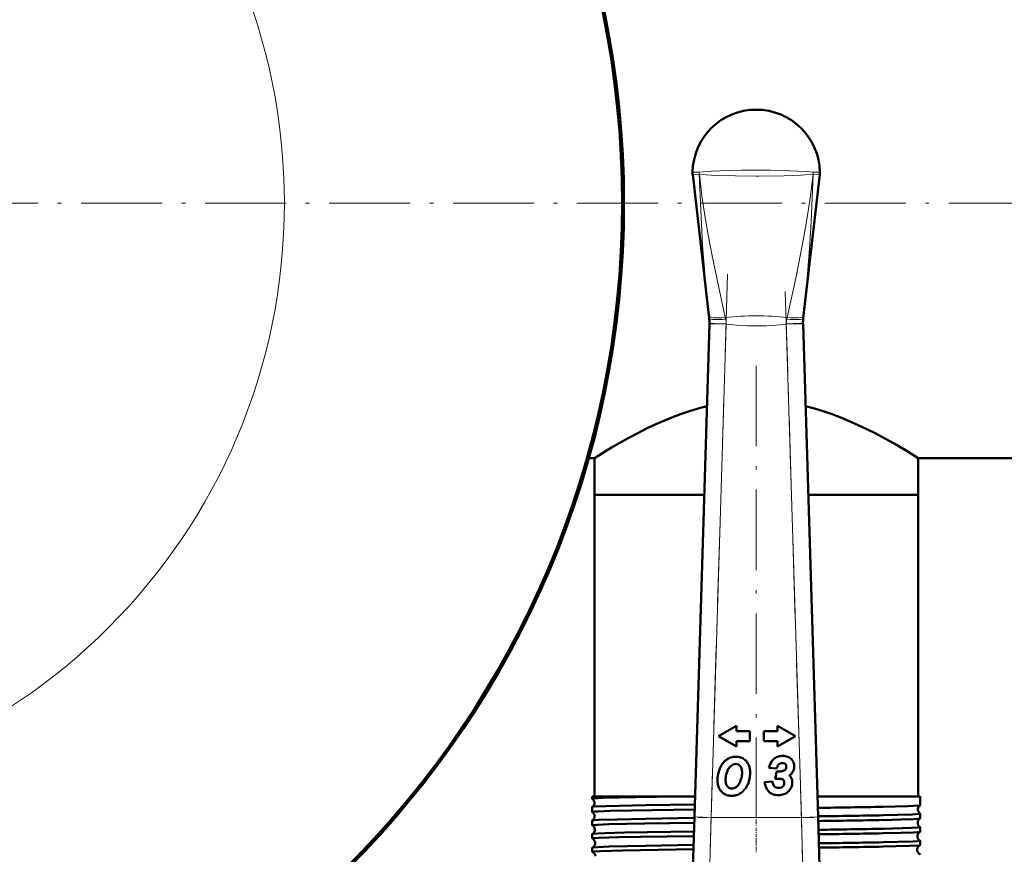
# Model space of a CAD drawing. Extents: x -1358 to 1757, y -1497 to 607.
# Tile 35 of 97: x 187 to 334, y -808 to -683. Entities that reach past the tile are written whole.
import ezdxf

# ---------------------------------------------------------------- set-up
doc = ezdxf.new("R2010")
doc.units = 0
doc.linetypes.add('DASHDOT', pattern=[18.5, 12, -3, 0.5, -3])

msp = doc.modelspace()

# ---------------------------------------------------------------- linework, layer by layer
at = {"color": 7, "lineweight": 50}
for p, q in [((287.31, -706.36), (289.78, -727.84)), ((306.27, -706.36), (303.8, -727.84)), ((287.56, -802.27), (289.81, -728.64)), ((289.78, -727.84), (289.78, -727.85)), ((289.81, -728.64), (289.81, -728.56)), ((303.77, -728.56), (303.78, -728.64)), ((303.78, -728.64), (306.03, -802.27)), ((303.8, -727.85), (303.8, -727.84)), ((271.8, -748.7), (272.64, -748.7)), ((272.64, -748.7), (272.64, -754.2)), ((320.94, -748.7), (416.79, -748.7)), ((320.94, -748.7), (320.94, -754.2)), ((272.64, -754.2), (289.03, -754.2)), ((272.64, -754.2), (272.64, -799.2)), ((272.64, -754.2), (289.03, -754.2)), ((304.56, -754.2), (315.51, -754.2)), ((304.56, -754.2), (320.94, -754.2)), ((315.51, -754.2), (320.94, -754.2)), ((320.94, -754.2), (320.94, -799.2)), ((293.83, -788.65), (291.14, -790.2)), ((293.83, -789.47), (293.83, -788.65)), ((299.95, -788.65), (299.95, -789.47)), ((302.64, -790.2), (299.95, -788.65)), ((291.14, -790.2), (293.83, -791.76)), ((295.83, -789.47), (293.83, -789.47)), ((295.83, -790.94), (295.83, -789.47)), ((299.95, -789.47), (297.95, -789.47)), ((297.95, -789.47), (297.95, -790.94)), ((299.95, -791.76), (302.64, -790.2)), ((293.83, -790.94), (295.83, -790.94)), ((293.83, -791.76), (293.83, -790.94)), ((297.95, -790.94), (299.95, -790.94)), ((299.95, -790.94), (299.95, -791.76)), ((301.14, -794.35), (301.17, -794.38)), ((298.68, -794.91), (299.83, -795.05)), ((299.87, -795.44), (299.64, -796.56)), ((300.23, -795.47), (300.13, -795.47)), ((299.21, -796.95), (298.05, -797.05)), ((300.98, -797.16), (300.98, -797.21)), ((272.33, -799.2), (285.06, -799.2)), ((272.33, -799.2), (272.33, -799.54)), ((285.06, -799.2), (287.65, -799.2)), ((305.93, -799.2), (315.74, -799.2)), ((315.74, -799.2), (321.25, -799.2)), ((321.25, -799.2), (321.25, -800.53)), ((272.33, -799.54), (272.34, -799.55)), ((321.25, -800.53), (321.25, -800.54)), ((272.34, -800.77), (272.33, -800.77)), ((272.33, -800.77), (272.33, -801.52)), ((321.25, -801.78), (321.25, -801.78)), ((321.25, -801.78), (321.25, -802.51)), ((272.33, -802.79), (272.33, -803.5)), ((287.07, -818.18), (287.56, -802.27)), ((306.03, -802.27), (306.51, -818.18)), ((272.33, -804.82), (272.33, -805.48)), ((321.25, -803.81), (321.25, -804.49)), ((321.25, -805.82), (321.25, -806.47)), ((272.33, -806.83), (272.33, -807.46))]:
    msp.add_line(p, q, dxfattribs=at)
at = {"color": 7, "lineweight": 18}
for p, q in [((288.32, -706.34), (288.31, -706.34)), ((305.27, -706.34), (305.27, -706.34)), ((289.78, -727.85), (289.74, -727.5)), ((292.31, -728.71), (289.81, -728.64)), ((292.17, -727.71), (292.22, -727.95)), ((292.3, -728.66), (292.31, -728.71)), ((301.28, -728.71), (303.78, -728.64)), ((301.28, -728.71), (301.28, -728.66)), ((301.36, -727.95), (301.41, -727.71)), ((303.84, -727.5), (303.8, -727.85)), ((292.31, -728.71), (290.06, -802.35)), ((303.53, -802.35), (301.28, -728.71)), ((287.56, -802.27), (290.06, -802.35)), ((290.06, -802.35), (289.57, -820.03)), ((290.06, -802.35), (303.53, -802.35)), ((303.53, -802.35), (306.03, -802.27)), ((304.01, -820.03), (303.53, -802.35))]:
    msp.add_line(p, q, dxfattribs=at)
at = {"color": 7, "linetype": 'DASHDOT', "lineweight": 18}
for p, q in [((-229.45, -710.65), (491.9, -710.65)), ((319.14, -710.65), (-45.56, -710.65)), ((292.53, -721.26), (289.83, -809.8)), ((303.75, -809.8), (301.05, -721.26)), ((296.79, -734.91), (296.79, -807.58))]:
    msp.add_line(p, q, dxfattribs=at)
at = {"color": 7, "linetype": 'DASHDOT', "lineweight": 18, "ltscale": 0.04503}
msp.add_line((296.79, -801.85), (296.79, -803.66), dxfattribs=at)
at = {"color": 7, "linetype": 'DASHDOT', "lineweight": 18, "ltscale": 0.433284}
msp.add_line((305.46, -802.35), (288.13, -802.35), dxfattribs=at)
at = {"color": 7, "linetype": 'DASHDOT', "lineweight": 18, "ltscale": 0.043887}
msp.add_line((296.79, -803.88), (296.79, -805.63), dxfattribs=at)
at = {"color": 7, "linetype": 'DASHDOT', "lineweight": 18, "ltscale": 0.042889}
msp.add_line((296.79, -805.9), (296.79, -807.62), dxfattribs=at)
at = {"color": 7, "lineweight": 18}
for points in [[(287.29, -706.02), (287.29, -706.02), (287.31, -706.02), (287.41, -706.02), (288.3, -706.05)], [(288.3, -706.33), (287.35, -706.36), (287.31, -706.36), (287.31, -706.36), (287.31, -706.36)], [(288.3, -706.05), (290.11, -705.89), (292.63, -705.77), (294.59, -705.73), (296.79, -705.72)], [(289.74, -727.5), (289.22, -722.24), (288.8, -716.96), (288.51, -711.65), (288.3, -706.33)], [(296.79, -706.6), (293.69, -706.58), (290.84, -706.5), (289.34, -706.42), (288.31, -706.34)], [(288.32, -706.34), (288.7, -709.57), (289.18, -712.79), (289.67, -715.66), (290.21, -718.52), (290.8, -721.37), (292.17, -727.71)], [(296.79, -705.72), (298.88, -705.73), (301.82, -705.81), (304.2, -705.94), (305.28, -706.05)], [(305.27, -706.34), (303.52, -706.47), (300.93, -706.56), (297.2, -706.6), (296.79, -706.6)], [(301.41, -727.71), (302.78, -721.38), (303.37, -718.53), (303.91, -715.67), (304.4, -712.81), (304.88, -709.57), (305.27, -706.34)], [(305.28, -706.33), (305.15, -709.87), (304.99, -713.41), (304.8, -716.7), (304.56, -719.98), (304.23, -723.75), (303.84, -727.5)], [(305.28, -706.05), (306.26, -706.02), (306.29, -706.02), (306.29, -706.02), (306.29, -706.02)], [(306.27, -706.36), (306.27, -706.36), (306.26, -706.36), (306.15, -706.36), (305.28, -706.33)], [(292.3, -728.66), (290.53, -728.6), (289.83, -728.56), (289.81, -728.56), (289.81, -728.56)], [(303.77, -728.56), (303.77, -728.56), (303.77, -728.56), (303.74, -728.56), (303.44, -728.58), (301.28, -728.66)], [(301.28, -728.71), (299.77, -728.86), (298.26, -728.95), (296.83, -728.98), (295.39, -728.95), (293.85, -728.86), (292.31, -728.71)]]:
    msp.add_lwpolyline(points, dxfattribs=at)
at = {"color": 7, "lineweight": 50}
for points in [[(272.64, -748.7), (275.19, -747.14), (277.67, -745.73), (279.13, -744.96), (280.43, -744.3), (281.82, -743.65), (284.2, -742.64), (285.49, -742.15), (286.83, -741.7), (288.12, -741.31), (289.43, -740.97)], [(304.15, -740.97), (305.49, -741.32), (306.8, -741.71), (308.14, -742.17), (309.44, -742.66), (311.03, -743.33), (312.55, -744.02), (314.45, -744.95), (316.18, -745.87), (317.7, -746.74), (319.3, -747.69), (320.94, -748.7)], [(285.06, -799.2), (278.83, -799.31), (273.81, -799.43), (272.58, -799.5), (272.36, -799.53), (272.34, -799.53), (272.33, -799.54), (272.33, -799.54), (272.33, -799.54)], [(287.61, -800.39), (280.33, -800.5), (274.33, -800.64), (272.61, -800.72), (272.38, -800.75), (272.35, -800.76), (272.34, -800.77)], [(321.25, -800.54), (321.24, -800.54), (321.21, -800.55), (321.04, -800.57), (319.43, -800.65), (315.74, -800.74)], [(287.59, -801.14), (278.19, -801.3), (275.03, -801.37), (273.19, -801.43), (272.64, -801.47), (272.37, -801.5), (272.34, -801.51), (272.34, -801.51), (272.33, -801.52), (272.33, -801.52)], [(321.25, -801.78), (321.25, -801.79), (321.25, -801.79), (321.24, -801.79), (321.23, -801.8), (321.08, -801.82), (320.05, -801.89), (315.74, -802)], [(287.53, -803.12), (280.19, -803.24), (274.78, -803.36), (273.12, -803.42), (272.42, -803.47), (272.34, -803.49), (272.33, -803.49), (272.33, -803.49), (272.33, -803.5)], [(287.55, -802.41), (280.31, -802.53), (276.04, -802.62), (273.25, -802.71), (272.53, -802.75), (272.37, -802.78), (272.34, -802.79)], [(321.24, -802.51), (321.23, -802.52), (321.18, -802.53), (320.86, -802.56), (320.28, -802.6), (318.42, -802.66), (315.74, -802.72)], [(287.49, -804.44), (277.13, -804.61), (274.18, -804.69), (273.18, -804.73), (272.46, -804.78), (272.36, -804.8), (272.34, -804.81)], [(321.25, -803.81), (321.25, -803.81), (321.25, -803.81), (321.25, -803.81), (321.23, -803.82), (321.1, -803.84), (319.98, -803.91), (315.74, -804.03)], [(321.24, -804.5), (321.23, -804.5), (321.18, -804.51), (320.85, -804.55), (320.27, -804.58), (318.42, -804.64), (315.74, -804.7)], [(287.47, -805.11), (279.53, -805.23), (276.34, -805.3), (273.32, -805.39), (272.61, -805.43), (272.36, -805.46), (272.34, -805.47), (272.34, -805.47), (272.33, -805.48), (272.33, -805.48)], [(287.43, -806.45), (280.25, -806.57), (274.85, -806.69), (273.17, -806.75), (272.45, -806.8), (272.36, -806.82), (272.34, -806.82)], [(321.25, -805.82), (321.25, -805.83), (321.25, -805.83), (321.25, -805.83), (321.24, -805.83), (321.21, -805.84), (320.86, -805.88), (320.18, -805.92), (317.93, -805.99), (315.74, -806.04)], [(321.24, -806.48), (321.2, -806.49), (321.01, -806.52), (319.68, -806.59), (315.74, -806.69)], [(287.41, -807.09), (276.87, -807.27), (273.57, -807.36), (272.65, -807.41), (272.42, -807.44), (272.34, -807.46), (272.33, -807.46), (272.33, -807.46), (272.33, -807.46)]]:
    msp.add_lwpolyline(points, dxfattribs=at)
msp.add_circle((136.79, -710.65), 140, dxfattribs=at)
at = {"color": 7, "lineweight": 18}
msp.add_circle((136.79, -710.65), 89.6, dxfattribs=at)
at = {"color": 7, "lineweight": 50}
for centre, radius, start, end in [((136.79, -710.65), 140.27, 270, 90), ((296.79, -706.2), 9.5, 90, 178.9168), ((296.79, -706.2), 9.5, 1.0875, 89.9999), ((289.79, -706.07), 2.5, 178.92, 186.5601), ((303.76, -706.07), 2.53, 353.4796, 1.0425), ((284.77, -728.4), 5.04, 358.2598, 6.283), ((308.81, -728.4), 5.04, 173.717, 181.7402), ((293.69, -795.54), 2.26, 102.7073, 122.3254), ((293.75, -795.78), 2.5, 96.047, 102.7073), ((293.79, -796.2), 2.93, 89.924, 96.047), ((293.79, -795.56), 2.29, 72.3526, 89.924), ((300.61, -795.09), 1.91, 105.2979, 114.6255), ((300.67, -795.32), 2.15, 97.0645, 105.2979), ((300.75, -796.02), 2.86, 90.021, 97.0645), ((300.75, -795.83), 2.67, 81.8925, 90.021), ((300.87, -795.06), 1.88, 72.0423, 81.8925), ((300.94, -794.83), 1.64, 60.6248, 72.0423), ((294.62, -796.4), 3.53, 140.9519, 162.0791), ((293.84, -795.76), 2.53, 122.3254, 140.9519), ((294.52, -796.25), 2.2, 135.8813, 146.6467), ((293.91, -795.67), 1.35, 122.4893, 135.8813), ((293.77, -795.45), 1.09, 114.3724, 122.4893), ((293.74, -795.38), 1.02, 106.0127, 114.3724), ((293.74, -795.39), 1.03, 97.756, 106.0127), ((293.76, -795.53), 1.17, 89.924, 97.756), ((293.76, -795.33), 0.972, 83.8593, 89.924), ((293.78, -795.18), 0.825, 77.3748, 83.8593), ((293.79, -795.1), 0.742, 57.4405, 77.3748), ((293.68, -795.29), 0.96, 39.4887, 57.4405), ((293.65, -795.31), 0.996, 16.3019, 39.4887), ((293.94, -795.1), 1.81, 52.3065, 72.3526), ((293.87, -795.19), 1.91, 46.7792, 52.3065), ((293.76, -795.31), 2.08, 41.5011, 46.7792), ((293.79, -795.28), 2.04, 18.1127, 41.5011), ((292.67, -795.65), 3.22, 0, 18.1127), ((302.2, -795.94), 3.67, 146.3342, 163.6082), ((300.43, -794.76), 1.53, 124.7057, 146.3342), ((300.5, -794.87), 1.67, 114.6255, 124.7057), ((302.14, -795.79), 2.43, 145.8259, 162.3443), ((300.37, -794.59), 0.289, 115.7376, 145.8259), ((300.7, -795.27), 1.05, 109.5545, 115.7376), ((300.67, -795.18), 0.95, 103.1029, 109.5545), ((300.66, -795.16), 0.929, 96.5352, 103.1029), ((300.67, -795.17), 0.948, 90.021, 96.5352), ((300.67, -795.66), 1.43, 82.8787, 90.021), ((300.75, -795.02), 0.785, 73.6908, 82.8787), ((300.8, -794.82), 0.577, 62.1451, 73.6908), ((300.91, -794.62), 0.357, 49.1441, 62.1451), ((300.92, -794.6), 0.332, 18.3964, 42.5937), ((300.51, -794.74), 0.77, 0.021, 18.3964), ((300.23, -794.74), 1.04, 352.9701, 360), ((301.04, -794.65), 1.44, 48.3036, 60.6248), ((301.09, -794.59), 1.36, 25.2295, 48.3036), ((300.95, -794.66), 1.51, 3.5317, 25.2295), ((300.56, -794.68), 1.91, 344.995, 1.7265), ((300.67, -794.68), 1.8, 1.7475, 3.5317), ((295.93, -796.82), 4.91, 162.0791, 179.924), ((297.27, -797.02), 5.07, 166.8649, 172.5105), ((295.19, -796.54), 2.93, 157.419, 166.8649), ((294.52, -796.26), 2.21, 146.6467, 157.419), ((291.04, -795.52), 3.67, 344.062, 351.515), ((292.51, -795.64), 2.18, 360, 16.3019), ((291.87, -795.64), 2.82, 351.515, 359.924), ((291.13, -795.64), 4.75, 348.7848, 359.924), ((300.24, -793.45), 2.02, 259.4174, 265.8514), ((300.23, -793.56), 1.91, 265.8514, 267.1369), ((300.23, -792.72), 2.75, 270.0719, 276.0854), ((300.35, -793.91), 1.56, 276.0854, 283.9438), ((300.45, -794.3), 1.15, 283.9438, 294.0681), ((300.64, -794.73), 0.676, 294.0681, 306.6588), ((300.72, -794.84), 0.543, 306.6588, 325.9473), ((300.69, -794.82), 0.577, 325.9473, 344.8128), ((300.55, -794.78), 0.73, 344.8128, 352.9701), ((300.58, -794.32), 2.09, 304.4207, 310.4133), ((300.61, -797.17), 1.61, 36.8441, 44.3269), ((300.81, -797.02), 1.36, 16.8187, 36.8441), ((300.96, -794.77), 1.5, 310.4133, 327.4215), ((301, -794.8), 1.45, 327.4215, 344.995), ((294.09, -796.82), 3.07, 180, 192.1342), ((293.32, -796.99), 2.28, 192.1342, 206.4763), ((295.08, -796.73), 2.86, 172.5105, 179.924), ((294.56, -796.73), 2.34, 180, 195.9233), ((293.21, -797.12), 0.929, 195.9233, 238.2264), ((292.88, -796.59), 1.52, 306.5931, 317.1586), ((292.49, -796.23), 2.05, 317.1586, 325.2851), ((292.28, -796.09), 2.3, 325.2851, 332.9844), ((291.71, -795.8), 2.94, 332.9844, 339.1418), ((291.32, -795.65), 3.36, 339.1418, 344.9445), ((292.53, -796.11), 3.27, 321.6261, 336.8653), ((291.7, -795.76), 4.18, 336.8653, 348.7848), ((300.8, -796.79), 2.76, 185.4221, 207.9918), ((300.67, -796.86), 1.46, 183.6997, 206.6644), ((300.01, -797.19), 0.727, 206.6644, 228.0024), ((299.98, -797.23), 0.675, 228.0024, 251.5916), ((299.89, -805), 8.44, 88.3873, 91.6778), ((300, -801.15), 4.6, 86.194, 88.3873), ((300.09, -799.76), 3.2, 83.1053, 86.194), ((300.32, -797.88), 1.31, 78.469, 83.1053), ((300.49, -797.07), 0.479, 58.618, 78.469), ((300.23, -797.15), 0.774, 301.3906, 312.8032), ((300.47, -797.09), 0.507, 39.1737, 58.618), ((300.3, -797.23), 0.664, 312.8032, 335.9154), ((300.54, -797.04), 0.418, 16.9753, 39.1737), ((300.18, -797.18), 0.795, 335.9154, 357.275), ((300.12, -797.16), 0.854, 0.163, 16.9753), ((300.29, -797.1), 1.88, 338.2315, 360), ((300.69, -797.06), 1.48, 7.9721, 16.8187), ((300.39, -797.1), 1.79, 0.021, 7.9721), ((293.05, -797.12), 1.99, 206.4763, 223.0363), ((293, -797.17), 1.91, 223.0363, 239.9657), ((293.11, -796.98), 2.13, 239.9657, 247.6508), ((293.1, -797), 2.11, 247.6508, 255.3803), ((293.11, -796.94), 2.17, 255.3803, 262.8807), ((293.12, -797.26), 0.762, 238.2264, 257.9682), ((293.15, -796.68), 2.43, 262.8804, 269.9237), ((293.14, -797.16), 0.862, 257.9682, 264.1567), ((293.15, -797), 1.02, 264.1567, 269.924), ((293.15, -796.78), 2.33, 269.924, 278.8623), ((293.15, -797.08), 0.947, 269.924, 276.3311), ((293.15, -797.04), 0.985, 276.3311, 282.6353), ((293.14, -796.99), 1.03, 282.6353, 288.6933), ((293.09, -796.84), 1.19, 288.6933, 294.3941), ((293.15, -796.78), 2.33, 278.8623, 287.7982), ((293.13, -796.94), 1.09, 294.3941, 306.5931), ((293.11, -796.68), 2.44, 287.7982, 296.3172), ((292.92, -796.29), 2.88, 296.3172, 304.1102), ((293.11, -796.57), 2.53, 304.1102, 321.6261), ((299.81, -797.32), 1.64, 207.9918, 232.1297), ((299.82, -797.3), 1.67, 232.1297, 253.5785), ((300.11, -796.32), 2.69, 253.5785, 270.021), ((300.15, -796.7), 1.23, 251.5916, 270.021), ((300.11, -795.67), 3.34, 270.021, 272.1494), ((300.15, -796.76), 1.17, 270.021, 279.3049), ((300.12, -796.03), 2.98, 272.1494, 274.4101), ((300.2, -797.08), 0.845, 279.3049, 289.9406), ((300.17, -796.66), 2.34, 274.4101, 293.6304), ((300.23, -797.15), 0.768, 289.9406, 301.3906), ((300.47, -797.34), 1.6, 293.6304, 317.4422), ((300.14, -797.04), 2.05, 317.4422, 338.2315), ((271.91, -800.16), 0.743, 3.7214, 55.0316), ((271.91, -800.16), 0.744, 305.0164, 3.833), ((321.65, -801.16), 0.742, 123.375, 172.8545), ((272.34, -801.52), 0.00906, 192.2529, 248.0265), ((271.95, -802.16), 0.743, 3.7187, 58.1576), ((271.94, -802.16), 0.743, 301.8709, 3.8615), ((285.12, 807.98), 1609.02, 270.74303, 271.09068), ((285.13, 769.99), 1572.3, 270.76132, 271.11569), ((321.66, -801.16), 0.744, 172.7338, 236.57), ((272.34, -802.8), 0.00945, 112.0189, 167.7772), ((272.34, -803.49), 0.0106, 195.3321, 252.4338), ((271.98, -804.15), 0.742, 3.6938, 61.1753), ((285.17, 800.39), 1603.4, 270.74579, 271.09249), ((321.62, -803.15), 0.742, 120.3006, 172.87), ((321.62, -803.16), 0.743, 172.7121, 239.6357), ((321.24, -802.51), 0.0098, 289.8066, 346.2686), ((272.34, -804.82), 0.011, 107.7801, 164.8173), ((271.98, -804.16), 0.742, 298.8606, 3.8746), ((285.3, 759.19), 1563.51, 270.76158, 271.11567), ((285.29, 789.07), 1594.06, 270.74828, 271.09484), ((321.58, -805.16), 0.743, 172.6969, 242.572), ((321.58, -805.15), 0.741, 117.3526, 172.8988), ((321.24, -803.81), 0.0102, 13.6686, 70.1709), ((321.24, -804.49), 0.0116, 285.5576, 342.9629), ((272.34, -805.48), 0.0127, 198.7319, 256.3304), ((272.02, -806.15), 0.741, 3.6634, 64.0841), ((272.02, -806.16), 0.742, 295.9765, 3.8979), ((285.38, 755.09), 1561.43, 270.76216, 271.11447), ((321.55, -807.15), 0.74, 114.5024, 172.9409), ((321.24, -805.83), 0.0119, 16.8948, 74.3208), ((321.24, -806.47), 0.0142, 281.5103, 339.0664), ((272.34, -806.84), 0.0132, 103.6255, 161.0246), ((272.35, -807.46), 0.0158, 202.882, 260.3359), ((272.05, -808.15), 0.74, 3.6304, 66.8494), ((285.46, 774.91), 1581.89, 270.74999, 271.09702), ((321.55, -807.16), 0.742, 172.6733, 245.3932), ((321.24, -807.85), 0.0145, 20.782, 78.3328)]:
    msp.add_arc(centre, radius, start, end, dxfattribs=at)
at = {"color": 7, "lineweight": 18}
for centre, radius, start, end in [((291.09, -706.12), 2.79, 178.6725, 184.495), ((291.09, -706.02), 2.8, 180.6934, 186.5398), ((302.49, -706.02), 2.8, 353.4602, 359.3066), ((302.5, -706.12), 2.79, 355.505, 1.3275), ((296.79, -770.86), 43.39, 83.889, 96.111), ((288.86, -728.69), 3.45, 0.5645, 12.4507), ((304.73, -728.69), 3.45, 167.5497, 179.4352)]:
    msp.add_arc(centre, radius, start, end, dxfattribs=at)
for centre, major_axis, ratio, start_param, end_param in [((292.23, -727.22), (2.49, 0.27), 0.191483, 3.147796, 4.669262), ((292.27, -727.58), (2.48, 0.27), 0.146033, 3.144533, 4.67951), ((301.32, -727.58), (2.48, -0.27), 0.146033, 4.745268, 6.280245), ((301.35, -727.22), (2.49, -0.27), 0.191483, 4.755516, 6.276982)]:
    msp.add_ellipse(centre, major_axis=major_axis, ratio=ratio, start_param=start_param, end_param=end_param, dxfattribs=at)

doc.saveas('drawing.dxf')
